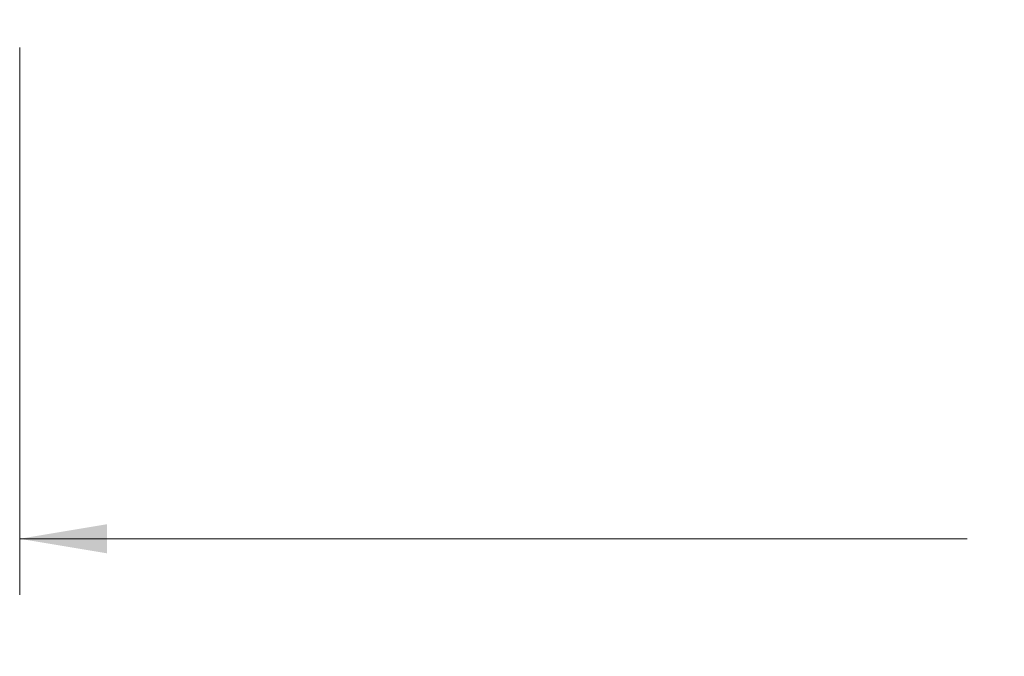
# Paper-space layout 'Sheet1' of a CAD drawing. Header units: millimetres. Extents: x 0 to 4318, y 0 to 2794.
# Tile 22 of 69: x 2227 to 2495, y 435 to 609. Entities that reach past the tile are written whole.
import ezdxf

# ---------------------------------------------------------------- set-up
doc = ezdxf.new("R2010")
doc.units = ezdxf.units.MM
doc.header["$LTSCALE"] = 5
doc.styles.add('SLDTEXTSTYLE0', font='TXT', dxfattribs={"width": 0.605})
doc.dimstyles.new('SLDDIMSTYLE0', dxfattribs={"dimtxt": 20.546549, "dimasz": 23.8125, "dimexe": 0, "dimexo": 0.0625, "dimgap": 5.136637, "dimtad": 0, "dimtih": 1, "dimtoh": 1, "dimdec": 1, "dimlfac": 0.114286, "dimrnd": 1e-09, "dimzin": 4, "dimdsep": 46, "dimtxsty": 'SLDTEXTSTYLE0', "dimsah": 1, "dimcen": 0.09, "dimadec": 0, "dimazin": 1, "dimtfac": 1, "dimtdec": 3, "dimtofl": 0, "dimtmove": 0, "dimatfit": 3, "dimfxl": 1, "dimfrac": 2, "dimtolj": 1, "dimtzin": 12, "dimarcsym": 0})

# ---------------------------------------------------------------- blocks, each defined once
blk = doc.blocks.new('_D_1')
at = {"color": 7, "linetype": 'Continuous', "lineweight": 0}
for p, q in [((2227.04, 601.11), (2227.04, 451.93)), ((2839.54, 601.11), (2839.54, 451.93)), ((2227.04, 467.17), (2485.26, 467.17)), ((2513.88, 467.17), (2509.17, 467.17)), ((2509.17, 467.17), (2509.17, 435.62)), ((2602.46, 467.17), (2607.17, 467.17)), ((2607.17, 467.17), (2607.17, 435.62)), ((2839.54, 467.17), (2631.08, 467.17)), ((2509.17, 435.62), (2513.88, 435.62)), ((2607.17, 435.62), (2602.46, 435.62))]:
    blk.add_line(p, q, dxfattribs=at)
for points in [[(2227.04, 467.17), (2250.85, 463.2), (2250.85, 471.14)], [(2839.54, 467.17), (2815.73, 471.14), (2815.73, 463.2)]]:
    blk.add_solid(points, dxfattribs=at)
at = {"color": 7, "linetype": 'Continuous', "lineweight": 0, "char_height": 21.167, "attachment_point": 1, "style": 'SLDTEXTSTYLE0'}
for s, insert in [('70.0mm', (2497.81, 499.16, 46.64)), ('2.76in', (2519.76, 462.9, 46.64))]:
    blk.add_mtext(s, dxfattribs=dict(at, insert=insert))

psp = doc.layouts.new('Sheet1')

# ---------------------------------------------------------------- dimensions: what is measured, and where the dimension line sits
at = {"color": 7, "linetype": 'Continuous', "lineweight": 0}
dim = psp.add_linear_dim(base=(2839.54, 467.17), p1=(2227.04, 608.73), p2=(2839.54, 608.73), dimstyle='SLDDIMSTYLE0', dxfattribs=at)
dim.commit()
dim.dimension.update_dxf_attribs({"geometry": '_D_1', "text_midpoint": (2558.17, 467.17), "dimtype": 160})

doc.saveas('drawing.dxf')
